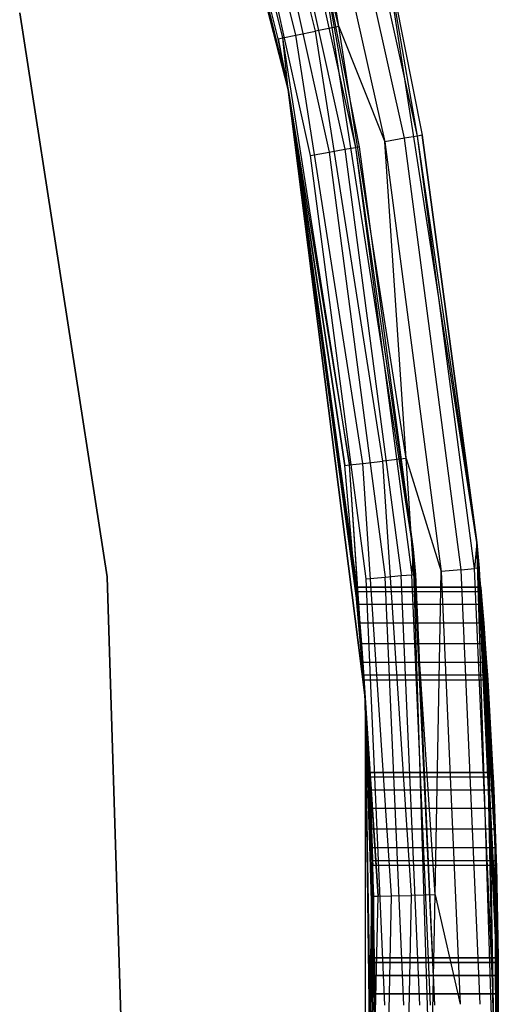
# Model space of a CAD drawing. Extents: x -7.3 to 8.9, y -8.1 to 8.1.
# Tile 18 of 21: x 8.1 to 8.9, y 0 to 1.6. Entities that reach past the tile are written whole.
import ezdxf

# ---------------------------------------------------------------- set-up
doc = ezdxf.new("R2010")
doc.units = 0
doc.header["$LTSCALE"] = 2.54
doc.layers.get('0').update_dxf_attribs({"color": 13, "linetype": 'CONTINUOUS'})

# ---------------------------------------------------------------- blocks, each defined once
blk = doc.blocks.new('Z_O_ENIE_LID_ROUND_LED_25W')
at = {"color": 0}
for p, q in [((18.7204, 2.4412, 0.0358), (18.9671, 1.4803, 0.0358)), ((18.9671, 1.4803, 1.9358), (18.7204, 2.4412, 1.9358)), ((18.7204, 2.4412, 2.1358), (18.9671, 1.4803, 2.1358)), ((18.7204, 2.4412, 0.0358), (18.9671, 1.4803, 0.0358)), ((18.7204, 2.4412, 2.1358), (18.9671, 1.4803, 2.1358)), ((18.9671, 1.4803, 1.9358), (18.7204, 2.4412, 1.9358)), ((19.049, 1.5824, 3.6358), (18.8785, 2.2693, 3.6358)), ((19.049, 1.5824, 3.6358), (18.8785, 2.2693, 3.6358)), ((18.9797, 1.5684, 3.6065), (18.8107, 2.2492, 3.6065)), ((18.9797, 1.5684, 3.6065), (18.8107, 2.2492, 3.6065)), ((19.0115, 1.5748, 3.6282), (18.8418, 2.2584, 3.6282)), ((19.0115, 1.5748, 3.6282), (18.8418, 2.2584, 3.6282)), ((18.951, 1.5626, 3.5358), (18.7826, 2.2409, 3.5358)), ((18.7826, 2.2409, 3.5358), (18.9671, 1.4803, 2.1358)), ((18.7826, 2.2409, 3.5358), (18.9671, 1.4803, 2.1358)), ((18.951, 1.5626, 3.5358), (18.7826, 2.2409, 3.5358)), ((18.9584, 1.5641, 3.5741), (18.7899, 2.2431, 3.5741)), ((18.9584, 1.5641, 3.5741), (18.7899, 2.2431, 3.5741)), ((19.1552, 1.4015, 3.6065), (19.0028, 2.0889, 3.6065)), ((19.1552, 1.4015, 3.6065), (19.0028, 2.0889, 3.6065)), ((19.1765, 1.4052, 3.5741), (19.0237, 2.0945, 3.5741)), ((19.1765, 1.4052, 3.5741), (19.0237, 2.0945, 3.5741)), ((18.9714, 2.0805, 3.6282), (19.1232, 1.3958, 3.6282)), ((19.049, 1.5824, 3.6358), (18.9714, 2.0805, 3.6282)), ((19.049, 1.5824, 3.6358), (18.9714, 2.0805, 3.6282)), ((18.9714, 2.0805, 3.6282), (19.1232, 1.3958, 3.6282)), ((19.2725, 0.7474, 0.0358), (19.1195, 1.7329, 0.0358)), ((19.1195, 1.7329, 0.0358), (19.184, 1.4066, 3.5358)), ((19.1195, 1.7329, 3.5358), (19.184, 1.4066, 3.5358)), ((19.1195, 1.7329, 0.0358), (19.184, 1.4066, 3.5358)), ((19.2725, 0.7474, 0.0358), (19.1195, 1.7329, 0.0358)), ((19.1765, 1.4052, 3.5741), (19.1195, 1.7329, 3.5358)), ((19.1195, 1.7329, 3.5358), (19.184, 1.4066, 3.5358)), ((19.1765, 1.4052, 3.5741), (19.1195, 1.7329, 3.5358)), ((18.5327, 1.6045, 3.3956), (18.6743, 0.692, 3.3956)), ((18.6743, 0.692, 2.0956), (18.5327, 1.6045, 2.0956)), ((18.5327, 1.6045, 3.3956), (18.6743, 0.692, 3.3956)), ((18.6743, 0.692, 2.0956), (18.5327, 1.6045, 2.0956)), ((19.049, 1.5824, 3.6358), (19.0115, 1.5748, 3.6282)), ((19.049, 1.5824, 3.6358), (19.0115, 1.5748, 3.6282)), ((19.1582, 0.8832, 3.6358), (19.049, 1.5824, 3.6358)), ((19.049, 1.5824, 3.6358), (19.1232, 1.3958, 3.6282)), ((19.049, 1.5824, 3.6358), (19.1232, 1.3958, 3.6282)), ((19.1582, 0.8832, 3.6358), (19.049, 1.5824, 3.6358)), ((18.951, 1.5626, 3.5358), (18.9584, 1.5641, 3.5741)), ((18.951, 1.5626, 3.5358), (18.9584, 1.5641, 3.5741)), ((18.9671, 1.4803, 3.5358), (18.951, 1.5626, 3.5358)), ((18.951, 1.5626, 3.5358), (18.9671, 1.4803, 2.1358)), ((18.951, 1.5626, 3.5358), (18.9671, 1.4803, 2.1358)), ((18.9671, 1.4803, 3.5358), (18.951, 1.5626, 3.5358)), ((18.9584, 1.5641, 3.5741), (18.9797, 1.5684, 3.6065)), ((18.9584, 1.5641, 3.5741), (18.9797, 1.5684, 3.6065)), ((18.9671, 1.4803, 3.5358), (18.9584, 1.5641, 3.5741)), ((18.9671, 1.4803, 3.5358), (18.9584, 1.5641, 3.5741)), ((19.0663, 0.873, 3.5741), (18.9584, 1.5641, 3.5741)), ((19.0663, 0.873, 3.5741), (18.9584, 1.5641, 3.5741)), ((18.9797, 1.5684, 3.6065), (19.0115, 1.5748, 3.6282)), ((18.9797, 1.5684, 3.6065), (19.0115, 1.5748, 3.6282)), ((19.0879, 0.8753, 3.6065), (18.9797, 1.5684, 3.6065)), ((19.0879, 0.8753, 3.6065), (18.9797, 1.5684, 3.6065)), ((19.1201, 0.8789, 3.6282), (19.0115, 1.5748, 3.6282)), ((19.1201, 0.8789, 3.6282), (19.0115, 1.5748, 3.6282)), ((19.083, 0.6167, 0.3403), (18.9671, 1.4803, 0.0358)), ((18.9671, 1.4803, 0.0358), (19.0915, 0.496, 0.0358)), ((19.083, 0.6167, 0.3403), (18.9671, 1.4803, 0.0358)), ((19.0805, 0.6468, 0.3548), (18.9671, 1.4803, 0.0358)), ((19.0805, 0.6468, 0.3548), (18.9671, 1.4803, 0.0358)), ((19.0788, 0.6676, 0.3809), (18.9671, 1.4803, 0.0358)), ((19.0782, 0.675, 1.5135), (18.9671, 1.4803, 1.9358)), ((18.9671, 1.4803, 0.0358), (18.9671, 1.4803, 1.9358)), ((18.9671, 1.4803, 0.0358), (19.0782, 0.675, 0.4135)), ((19.0788, 0.6676, 1.546), (18.9671, 1.4803, 1.9358)), ((19.0782, 0.675, 1.5135), (18.9671, 1.4803, 1.9358)), ((19.0788, 0.6676, 1.546), (18.9671, 1.4803, 1.9358)), ((19.0805, 0.6468, 1.5721), (18.9671, 1.4803, 1.9358)), ((19.0805, 0.6468, 1.5721), (18.9671, 1.4803, 1.9358)), ((19.0915, 0.496, 1.9358), (18.9671, 1.4803, 1.9358)), ((18.9671, 1.4803, 0.0358), (18.9671, 1.4803, 1.9358)), ((18.9671, 1.4803, 0.0358), (19.0782, 0.675, 0.4135)), ((19.0788, 0.6676, 0.3809), (18.9671, 1.4803, 0.0358)), ((18.9671, 1.4803, 2.1358), (18.9671, 1.4803, 3.5358)), ((18.9671, 1.4803, 2.1358), (18.9671, 1.4803, 3.5358)), ((18.9671, 1.4803, 2.1358), (19.0588, 0.8721, 3.5358)), ((19.0588, 0.8721, 3.5358), (18.9671, 1.4803, 3.5358)), ((18.9671, 1.4803, 2.1358), (19.0588, 0.8721, 3.5358)), ((18.9671, 1.4803, 2.1358), (19.0915, 0.496, 2.1358)), ((18.9671, 1.4803, 0.0358), (19.0915, 0.496, 0.0358)), ((18.9671, 1.4803, 2.1358), (19.0915, 0.496, 2.1358)), ((19.0915, 0.496, 1.9358), (18.9671, 1.4803, 1.9358)), ((18.9671, 1.4803, 3.5358), (19.0663, 0.873, 3.5741)), ((19.0588, 0.8721, 3.5358), (18.9671, 1.4803, 3.5358)), ((18.9671, 1.4803, 3.5358), (19.0663, 0.873, 3.5741)), ((19.1765, 1.4052, 3.5741), (19.1552, 1.4015, 3.6065)), ((19.1765, 1.4052, 3.5741), (19.1552, 1.4015, 3.6065)), ((19.184, 1.4066, 3.5358), (19.1765, 1.4052, 3.5741)), ((19.184, 1.4066, 3.5358), (19.1765, 1.4052, 3.5741)), ((19.2687, 0.7053, 3.5741), (19.1765, 1.4052, 3.5741)), ((19.2725, 0.7474, 3.5358), (19.1765, 1.4052, 3.5741)), ((19.2687, 0.7053, 3.5741), (19.1765, 1.4052, 3.5741)), ((19.2725, 0.7474, 3.5358), (19.1765, 1.4052, 3.5741)), ((19.2725, 0.7474, 0.0358), (19.184, 1.4066, 3.5358)), ((19.184, 1.4066, 3.5358), (19.2725, 0.7474, 3.5358)), ((19.2725, 0.7474, 0.0358), (19.184, 1.4066, 3.5358)), ((19.184, 1.4066, 3.5358), (19.2725, 0.7474, 3.5358)), ((19.1552, 1.4015, 3.6065), (19.1232, 1.3958, 3.6282)), ((19.1552, 1.4015, 3.6065), (19.1232, 1.3958, 3.6282)), ((19.1232, 1.3958, 3.6282), (19.2147, 0.7006, 3.6282)), ((19.1582, 0.8832, 3.6358), (19.1232, 1.3958, 3.6282)), ((19.1582, 0.8832, 3.6358), (19.1232, 1.3958, 3.6282)), ((19.1232, 1.3958, 3.6282), (19.2147, 0.7006, 3.6282)), ((19.2471, 0.7034, 3.6065), (19.1552, 1.4015, 3.6065)), ((19.2471, 0.7034, 3.6065), (19.1552, 1.4015, 3.6065)), ((19.0879, 0.8753, 3.6065), (19.1201, 0.8789, 3.6282)), ((19.0879, 0.8753, 3.6065), (19.1201, 0.8789, 3.6282)), ((19.1582, 0.8832, 3.6358), (19.1201, 0.8789, 3.6282)), ((19.1582, 0.8832, 3.6358), (19.1201, 0.8789, 3.6282)), ((19.1668, 0.1761, 3.6282), (19.1201, 0.8789, 3.6282)), ((19.1668, 0.1761, 3.6282), (19.1201, 0.8789, 3.6282)), ((19.2051, 0.177, 3.6358), (19.1582, 0.8832, 3.6358)), ((19.1582, 0.8832, 3.6358), (19.2147, 0.7006, 3.6282)), ((19.1582, 0.8832, 3.6358), (19.2147, 0.7006, 3.6282)), ((19.2051, 0.177, 3.6358), (19.1582, 0.8832, 3.6358)), ((19.0588, 0.8721, 3.5358), (19.0663, 0.873, 3.5741)), ((19.0588, 0.8721, 3.5358), (19.0663, 0.873, 3.5741)), ((19.0915, 0.496, 2.1358), (19.0588, 0.8721, 3.5358)), ((19.0915, 0.496, 2.1358), (19.0588, 0.8721, 3.5358)), ((19.0915, 0.496, 3.5358), (19.0588, 0.8721, 3.5358)), ((19.0915, 0.496, 3.5358), (19.0588, 0.8721, 3.5358)), ((19.0663, 0.873, 3.5741), (19.0879, 0.8753, 3.6065)), ((19.0663, 0.873, 3.5741), (19.0879, 0.8753, 3.6065)), ((19.0915, 0.496, 3.5358), (19.0663, 0.873, 3.5741)), ((19.0915, 0.496, 3.5358), (19.0663, 0.873, 3.5741)), ((19.1127, 0.1749, 3.5741), (19.0663, 0.873, 3.5741)), ((19.1127, 0.1749, 3.5741), (19.0663, 0.873, 3.5741)), ((19.1344, 0.1754, 3.6065), (19.0879, 0.8753, 3.6065)), ((19.1344, 0.1754, 3.6065), (19.0879, 0.8753, 3.6065)), ((19.2725, 0.7474, 3.5358), (19.2687, 0.7053, 3.5741)), ((19.2725, 0.7474, 3.5358), (19.2687, 0.7053, 3.5741)), ((19.2789, 0.675, 0.4135), (19.2725, 0.7474, 0.0358)), ((19.2725, 0.7474, 0.0358), (19.2725, 0.7474, 3.5358)), ((19.2789, 0.675, 1.5135), (19.2725, 0.7474, 3.5358)), ((19.2789, 0.675, 0.4135), (19.2725, 0.7474, 0.0358)), ((19.2795, 0.6676, 0.3809), (19.2725, 0.7474, 0.0358)), ((19.2795, 0.6676, 0.3809), (19.2725, 0.7474, 0.0358)), ((19.2812, 0.6468, 0.3548), (19.2725, 0.7474, 0.0358)), ((19.2836, 0.6167, 0.3403), (19.2725, 0.7474, 0.0358)), ((19.2812, 0.6468, 0.3548), (19.2725, 0.7474, 0.0358)), ((19.2836, 0.6167, 0.3403), (19.2725, 0.7474, 0.0358)), ((19.286, 0.5833, 0.3403), (19.2725, 0.7474, 0.0358)), ((19.286, 0.5833, 0.3403), (19.2725, 0.7474, 0.0358)), ((19.3032, -0.2494, 0.0358), (19.2725, 0.7474, 0.0358)), ((19.3067, 0.075, 1.5135), (19.2725, 0.7474, 3.5358)), ((19.2725, 0.7474, 3.5358), (19.3068, 0.0676, 1.546)), ((19.307, 0.0167, 1.5866), (19.2725, 0.7474, 3.5358)), ((19.2725, 0.7474, 3.5358), (19.2762, 0.706, 3.5358)), ((19.307, 0.0167, 1.5866), (19.2725, 0.7474, 3.5358)), ((19.3069, 0.0468, 1.5721), (19.2725, 0.7474, 3.5358)), ((19.3069, 0.0468, 1.5721), (19.2725, 0.7474, 3.5358)), ((19.2725, 0.7474, 3.5358), (19.3068, 0.0676, 1.546)), ((19.3037, 0.2324, 1.546), (19.2725, 0.7474, 3.5358)), ((19.3067, 0.075, 1.5135), (19.2725, 0.7474, 3.5358)), ((19.3037, 0.2324, 1.546), (19.2725, 0.7474, 3.5358)), ((19.3031, 0.2532, 1.5721), (19.2725, 0.7474, 3.5358)), ((19.3031, 0.2532, 1.5721), (19.2725, 0.7474, 3.5358)), ((19.3021, 0.2833, 1.5866), (19.2725, 0.7474, 3.5358)), ((19.3009, 0.3167, 1.5866), (19.2725, 0.7474, 3.5358)), ((19.3021, 0.2833, 1.5866), (19.2725, 0.7474, 3.5358)), ((19.3009, 0.3167, 1.5866), (19.2725, 0.7474, 3.5358)), ((19.2996, 0.3468, 1.5721), (19.2725, 0.7474, 3.5358)), ((19.2996, 0.3468, 1.5721), (19.2725, 0.7474, 3.5358)), ((19.2725, 0.7474, 3.5358), (19.2987, 0.3676, 1.546)), ((19.2895, 0.5324, 1.546), (19.2725, 0.7474, 3.5358)), ((19.2725, 0.7474, 3.5358), (19.2987, 0.3676, 1.546)), ((19.2895, 0.5324, 1.546), (19.2725, 0.7474, 3.5358)), ((19.2881, 0.5532, 1.5721), (19.2725, 0.7474, 3.5358)), ((19.2881, 0.5532, 1.5721), (19.2725, 0.7474, 3.5358)), ((19.286, 0.5833, 1.5866), (19.2725, 0.7474, 3.5358)), ((19.2836, 0.6167, 1.5866), (19.2725, 0.7474, 3.5358)), ((19.286, 0.5833, 1.5866), (19.2725, 0.7474, 3.5358)), ((19.2836, 0.6167, 1.5866), (19.2725, 0.7474, 3.5358)), ((19.2812, 0.6468, 1.5721), (19.2725, 0.7474, 3.5358)), ((19.2812, 0.6468, 1.5721), (19.2725, 0.7474, 3.5358)), ((19.2795, 0.6676, 1.546), (19.2725, 0.7474, 3.5358)), ((19.2789, 0.675, 1.5135), (19.2725, 0.7474, 3.5358)), ((19.2795, 0.6676, 1.546), (19.2725, 0.7474, 3.5358)), ((19.2725, 0.7474, 0.0358), (19.2725, 0.7474, 3.5358)), ((19.3032, -0.2494, 0.0358), (19.2725, 0.7474, 0.0358)), ((19.2725, 0.7474, 3.5358), (19.2762, 0.706, 3.5358)), ((19.2471, 0.7034, 3.6065), (19.2147, 0.7006, 3.6282)), ((19.2471, 0.7034, 3.6065), (19.2147, 0.7006, 3.6282)), ((19.2471, 0.7034, 3.6065), (19.2687, 0.7053, 3.5741)), ((19.2471, 0.7034, 3.6065), (19.2687, 0.7053, 3.5741)), ((19.2778, 0, 3.6065), (19.2471, 0.7034, 3.6065)), ((19.2778, 0, 3.6065), (19.2471, 0.7034, 3.6065)), ((19.2762, 0.706, 3.5358), (19.2687, 0.7053, 3.5741)), ((19.2762, 0.706, 3.5358), (19.2687, 0.7053, 3.5741)), ((19.2995, 0, 3.5741), (19.2687, 0.7053, 3.5741)), ((19.2995, 0, 3.5741), (19.2687, 0.7053, 3.5741)), ((19.307, 0.0167, 1.5866), (19.2762, 0.706, 3.5358)), ((19.2762, 0.706, 3.5358), (19.3071, 0, 3.5358)), ((19.307, 0.0167, 1.5866), (19.2762, 0.706, 3.5358)), ((19.2762, 0.706, 3.5358), (19.3071, 0, 3.5358)), ((18.6743, 0.692, 3.3956), (18.6743, 0.692, 2.0956)), ((18.6743, 0.692, 3.3956), (18.7027, -0.231, 3.3956)), ((18.7027, -0.231, 2.0956), (18.6743, 0.692, 2.0956)), ((18.6743, 0.692, 3.3956), (18.6743, 0.692, 2.0956)), ((18.6743, 0.692, 3.3956), (18.7027, -0.231, 3.3956)), ((18.7027, -0.231, 2.0956), (18.6743, 0.692, 2.0956)), ((19.2051, 0.177, 3.6358), (19.2147, 0.7006, 3.6282)), ((19.2051, 0.177, 3.6358), (19.2147, 0.7006, 3.6282)), ((19.2147, 0.7006, 3.6282), (19.2453, 0, 3.6282)), ((19.2147, 0.7006, 3.6282), (19.2453, 0, 3.6282)), ((19.0782, 0.675, 0.4135), (19.0782, 0.675, 1.5135)), ((19.0782, 0.675, 1.5135), (19.0788, 0.6676, 1.546)), ((19.0788, 0.6676, 0.3809), (19.0782, 0.675, 0.4135)), ((19.0782, 0.675, 0.4135), (19.0782, 0.675, 1.5135)), ((19.0782, 0.675, 0.4135), (19.2789, 0.675, 0.4135)), ((19.2789, 0.675, 1.5135), (19.0782, 0.675, 1.5135)), ((19.0782, 0.675, 0.4135), (19.2789, 0.675, 0.4135)), ((19.0788, 0.6676, 0.3809), (19.0782, 0.675, 0.4135)), ((19.0782, 0.675, 1.5135), (19.0788, 0.6676, 1.546)), ((19.2789, 0.675, 1.5135), (19.0782, 0.675, 1.5135)), ((19.2789, 0.675, 1.5135), (19.2789, 0.675, 0.4135)), ((19.2789, 0.675, 0.4135), (19.2795, 0.6676, 0.3809)), ((19.2795, 0.6676, 1.546), (19.2789, 0.675, 1.5135)), ((19.2789, 0.675, 1.5135), (19.2789, 0.675, 0.4135)), ((19.2789, 0.675, 0.4135), (19.2795, 0.6676, 0.3809)), ((19.2795, 0.6676, 1.546), (19.2789, 0.675, 1.5135)), ((19.0805, 0.6468, 0.3548), (19.0788, 0.6676, 0.3809)), ((19.0788, 0.6676, 1.546), (19.0805, 0.6468, 1.5721)), ((19.2795, 0.6676, 0.3809), (19.0788, 0.6676, 0.3809)), ((19.0805, 0.6468, 0.3548), (19.0788, 0.6676, 0.3809)), ((19.2795, 0.6676, 0.3809), (19.0788, 0.6676, 0.3809)), ((19.2795, 0.6676, 1.546), (19.0788, 0.6676, 1.546)), ((19.0788, 0.6676, 1.546), (19.0805, 0.6468, 1.5721)), ((19.2795, 0.6676, 1.546), (19.0788, 0.6676, 1.546)), ((19.2795, 0.6676, 0.3809), (19.2812, 0.6468, 0.3548)), ((19.2812, 0.6468, 1.5721), (19.2795, 0.6676, 1.546)), ((19.2795, 0.6676, 0.3809), (19.2812, 0.6468, 0.3548)), ((19.2812, 0.6468, 1.5721), (19.2795, 0.6676, 1.546)), ((19.083, 0.6167, 0.3403), (19.0805, 0.6468, 0.3548)), ((19.0805, 0.6468, 1.5721), (19.0915, 0.496, 1.9358)), ((19.0805, 0.6468, 1.5721), (19.0915, 0.496, 1.9358)), ((19.0805, 0.6468, 1.5721), (19.083, 0.6167, 1.5866)), ((19.2812, 0.6468, 0.3548), (19.0805, 0.6468, 0.3548)), ((19.083, 0.6167, 0.3403), (19.0805, 0.6468, 0.3548)), ((19.2812, 0.6468, 0.3548), (19.0805, 0.6468, 0.3548)), ((19.2812, 0.6468, 1.5721), (19.0805, 0.6468, 1.5721)), ((19.0805, 0.6468, 1.5721), (19.083, 0.6167, 1.5866)), ((19.2812, 0.6468, 1.5721), (19.0805, 0.6468, 1.5721)), ((19.2812, 0.6468, 0.3548), (19.2836, 0.6167, 0.3403)), ((19.2836, 0.6167, 1.5866), (19.2812, 0.6468, 1.5721)), ((19.2812, 0.6468, 0.3548), (19.2836, 0.6167, 0.3403)), ((19.2836, 0.6167, 1.5866), (19.2812, 0.6468, 1.5721)), ((19.0855, 0.5833, 0.3403), (19.083, 0.6167, 0.3403)), ((19.083, 0.6167, 0.3403), (19.0915, 0.496, 0.0358)), ((19.083, 0.6167, 0.3403), (19.0915, 0.496, 0.0358)), ((19.083, 0.6167, 1.5866), (19.0915, 0.496, 1.9358)), ((19.083, 0.6167, 1.5866), (19.0915, 0.496, 1.9358)), ((19.083, 0.6167, 1.5866), (19.0855, 0.5833, 1.5866)), ((19.2836, 0.6167, 0.3403), (19.083, 0.6167, 0.3403)), ((19.0855, 0.5833, 0.3403), (19.083, 0.6167, 0.3403)), ((19.2836, 0.6167, 0.3403), (19.083, 0.6167, 0.3403)), ((19.2836, 0.6167, 1.5866), (19.083, 0.6167, 1.5866)), ((19.083, 0.6167, 1.5866), (19.0855, 0.5833, 1.5866)), ((19.2836, 0.6167, 1.5866), (19.083, 0.6167, 1.5866)), ((19.2836, 0.6167, 0.3403), (19.286, 0.5833, 0.3403)), ((19.286, 0.5833, 1.5866), (19.2836, 0.6167, 1.5866)), ((19.2836, 0.6167, 0.3403), (19.286, 0.5833, 0.3403)), ((19.286, 0.5833, 1.5866), (19.2836, 0.6167, 1.5866)), ((19.0877, 0.5532, 0.3548), (19.0855, 0.5833, 0.3403)), ((19.0855, 0.5833, 0.3403), (19.0915, 0.496, 0.0358)), ((19.0855, 0.5833, 0.3403), (19.0915, 0.496, 0.0358)), ((19.0915, 0.496, 1.9358), (19.0855, 0.5833, 1.5866)), ((19.0855, 0.5833, 1.5866), (19.0877, 0.5532, 1.5721)), ((19.0915, 0.496, 1.9358), (19.0855, 0.5833, 1.5866)), ((19.286, 0.5833, 0.3403), (19.0855, 0.5833, 0.3403)), ((19.0877, 0.5532, 0.3548), (19.0855, 0.5833, 0.3403)), ((19.286, 0.5833, 0.3403), (19.0855, 0.5833, 0.3403)), ((19.286, 0.5833, 1.5866), (19.0855, 0.5833, 1.5866)), ((19.0855, 0.5833, 1.5866), (19.0877, 0.5532, 1.5721)), ((19.286, 0.5833, 1.5866), (19.0855, 0.5833, 1.5866)), ((19.286, 0.5833, 0.3403), (19.3032, -0.2494, 0.0358)), ((19.286, 0.5833, 0.3403), (19.3032, -0.2494, 0.0358)), ((19.286, 0.5833, 0.3403), (19.2881, 0.5532, 0.3548)), ((19.2881, 0.5532, 1.5721), (19.286, 0.5833, 1.5866)), ((19.286, 0.5833, 0.3403), (19.2881, 0.5532, 0.3548)), ((19.2881, 0.5532, 1.5721), (19.286, 0.5833, 1.5866)), ((19.0891, 0.5324, 0.3809), (19.0877, 0.5532, 0.3548)), ((19.0877, 0.5532, 0.3548), (19.0915, 0.496, 0.0358)), ((19.0877, 0.5532, 0.3548), (19.0915, 0.496, 0.0358)), ((19.0877, 0.5532, 1.5721), (19.0891, 0.5324, 1.546)), ((19.0915, 0.496, 1.9358), (19.0877, 0.5532, 1.5721)), ((19.0915, 0.496, 1.9358), (19.0877, 0.5532, 1.5721)), ((19.2881, 0.5532, 0.3548), (19.0877, 0.5532, 0.3548)), ((19.0891, 0.5324, 0.3809), (19.0877, 0.5532, 0.3548)), ((19.2881, 0.5532, 0.3548), (19.0877, 0.5532, 0.3548)), ((19.2881, 0.5532, 1.5721), (19.0877, 0.5532, 1.5721)), ((19.0877, 0.5532, 1.5721), (19.0891, 0.5324, 1.546)), ((19.2881, 0.5532, 1.5721), (19.0877, 0.5532, 1.5721)), ((19.2881, 0.5532, 0.3548), (19.3032, -0.2494, 0.0358)), ((19.2881, 0.5532, 0.3548), (19.3032, -0.2494, 0.0358)), ((19.2881, 0.5532, 0.3548), (19.2895, 0.5324, 0.3809)), ((19.2895, 0.5324, 1.546), (19.2881, 0.5532, 1.5721)), ((19.2881, 0.5532, 0.3548), (19.2895, 0.5324, 0.3809)), ((19.2895, 0.5324, 1.546), (19.2881, 0.5532, 1.5721)), ((19.0896, 0.525, 0.4135), (19.0891, 0.5324, 0.3809)), ((19.0891, 0.5324, 0.3809), (19.0915, 0.496, 0.0358)), ((19.0891, 0.5324, 0.3809), (19.0915, 0.496, 0.0358)), ((19.0891, 0.5324, 1.546), (19.0915, 0.496, 1.9358)), ((19.0891, 0.5324, 1.546), (19.0896, 0.525, 1.5135)), ((19.0891, 0.5324, 1.546), (19.0915, 0.496, 1.9358)), ((19.2895, 0.5324, 0.3809), (19.0891, 0.5324, 0.3809)), ((19.0896, 0.525, 0.4135), (19.0891, 0.5324, 0.3809)), ((19.2895, 0.5324, 0.3809), (19.0891, 0.5324, 0.3809)), ((19.2895, 0.5324, 1.546), (19.0891, 0.5324, 1.546)), ((19.0891, 0.5324, 1.546), (19.0896, 0.525, 1.5135)), ((19.2895, 0.5324, 1.546), (19.0891, 0.5324, 1.546)), ((19.2895, 0.5324, 0.3809), (19.3032, -0.2494, 0.0358)), ((19.2987, 0.3676, 0.3809), (19.2895, 0.5324, 0.3809)), ((19.2895, 0.5324, 0.3809), (19.29, 0.525, 0.4135)), ((19.2996, 0.3468, 0.3548), (19.2895, 0.5324, 0.3809)), ((19.2987, 0.3676, 0.3809), (19.2895, 0.5324, 0.3809)), ((19.2996, 0.3468, 0.3548), (19.2895, 0.5324, 0.3809)), ((19.3009, 0.3167, 0.3403), (19.2895, 0.5324, 0.3809)), ((19.3009, 0.3167, 0.3403), (19.2895, 0.5324, 0.3809)), ((19.2895, 0.5324, 0.3809), (19.3032, -0.2494, 0.0358)), ((19.29, 0.525, 1.5135), (19.2895, 0.5324, 1.546)), ((19.2895, 0.5324, 0.3809), (19.29, 0.525, 0.4135)), ((19.29, 0.525, 1.5135), (19.2895, 0.5324, 1.546)), ((19.0896, 0.525, 0.4135), (19.0915, 0.496, 0.0358)), ((19.0896, 0.525, 1.5135), (19.0915, 0.496, 1.9358)), ((19.0896, 0.525, 1.5135), (19.0896, 0.525, 0.4135)), ((19.0896, 0.525, 0.4135), (19.0915, 0.496, 0.0358)), ((19.0896, 0.525, 1.5135), (19.0915, 0.496, 1.9358)), ((19.0896, 0.525, 0.4135), (19.29, 0.525, 0.4135)), ((19.0896, 0.525, 1.5135), (19.0896, 0.525, 0.4135)), ((19.0896, 0.525, 1.5135), (19.29, 0.525, 1.5135)), ((19.0896, 0.525, 0.4135), (19.29, 0.525, 0.4135)), ((19.0896, 0.525, 1.5135), (19.29, 0.525, 1.5135)), ((19.2984, 0.375, 0.4135), (19.29, 0.525, 0.4135)), ((19.29, 0.525, 0.4135), (19.29, 0.525, 1.5135)), ((19.29, 0.525, 1.5135), (19.2984, 0.375, 1.5135)), ((19.2984, 0.375, 0.4135), (19.29, 0.525, 0.4135)), ((19.29, 0.525, 1.5135), (19.2984, 0.375, 1.5135)), ((19.29, 0.525, 0.4135), (19.29, 0.525, 1.5135)), ((19.0915, 0.496, 0.0358), (19.0915, 0.496, 1.9358)), ((19.1007, 0.3167, 0.3403), (19.0915, 0.496, 0.0358)), ((19.0915, 0.496, 0.0358), (19.102, 0.2833, 0.3403)), ((19.102, -0.2833, 0.3403), (19.0915, 0.496, 0.0358)), ((19.0915, 0.496, 0.0358), (19.0915, -0.496, 0.0358)), ((19.102, -0.2833, 0.3403), (19.0915, 0.496, 0.0358)), ((19.103, -0.2532, 0.3548), (19.0915, 0.496, 0.0358)), ((19.103, -0.2532, 0.3548), (19.0915, 0.496, 0.0358)), ((19.1036, -0.2324, 0.3809), (19.0915, 0.496, 0.0358)), ((19.0915, 0.496, 0.0358), (19.102, 0.2833, 0.3403)), ((19.0915, 0.496, 0.0358), (19.107, 0.0167, 0.3403)), ((19.0915, 0.496, 0.0358), (19.107, 0.0167, 0.3403)), ((19.0915, 0.496, 0.0358), (19.107, -0.0167, 0.3403)), ((19.0915, 0.496, 0.0358), (19.107, -0.0167, 0.3403)), ((19.1036, -0.2324, 0.3809), (19.0915, 0.496, 0.0358)), ((19.0985, 0.3676, 1.546), (19.0915, 0.496, 1.9358)), ((19.0915, 0.496, 1.9358), (19.0982, 0.375, 1.5135)), ((19.0995, 0.3468, 0.3548), (19.0915, 0.496, 0.0358)), ((19.1007, 0.3167, 0.3403), (19.0915, 0.496, 0.0358)), ((19.0995, 0.3468, 0.3548), (19.0915, 0.496, 0.0358)), ((19.0985, 0.3676, 0.3809), (19.0915, 0.496, 0.0358)), ((19.0985, 0.3676, 0.3809), (19.0915, 0.496, 0.0358)), ((19.0982, 0.375, 0.4135), (19.0915, 0.496, 0.0358)), ((19.0915, 0.496, 0.0358), (19.0915, 0.496, 1.9358)), ((19.0982, 0.375, 0.4135), (19.0915, 0.496, 0.0358)), ((19.0915, 0.496, 1.9358), (19.0982, 0.375, 1.5135)), ((19.0995, 0.3468, 1.5721), (19.0915, 0.496, 1.9358)), ((19.0985, 0.3676, 1.546), (19.0915, 0.496, 1.9358)), ((19.0995, 0.3468, 1.5721), (19.0915, 0.496, 1.9358)), ((19.1007, 0.3167, 1.5866), (19.0915, 0.496, 1.9358)), ((19.1007, 0.3167, 1.5866), (19.0915, 0.496, 1.9358)), ((19.1071, 0, 1.9358), (19.0915, 0.496, 1.9358)), ((19.0915, 0.496, 2.1358), (19.0915, 0.496, 3.5358)), ((19.0915, 0.496, 2.1358), (19.0915, 0.496, 3.5358)), ((19.0915, 0.496, 2.1358), (19.1051, 0.1748, 3.5358)), ((19.1051, 0.1748, 3.5358), (19.0915, 0.496, 3.5358)), ((19.0915, 0.496, 2.1358), (19.1051, 0.1748, 3.5358)), ((19.0915, 0.496, 2.1358), (19.1071, 0, 2.1358)), ((19.0915, 0.496, 0.0358), (19.0915, -0.496, 0.0358)), ((19.0915, 0.496, 2.1358), (19.1071, 0, 2.1358)), ((19.1071, 0, 1.9358), (19.0915, 0.496, 1.9358)), ((19.0915, 0.496, 3.5358), (19.1127, 0.1749, 3.5741)), ((19.0915, 0.496, 3.5358), (19.1127, 0.1749, 3.5741)), ((19.1051, 0.1748, 3.5358), (19.0915, 0.496, 3.5358)), ((19.0982, 0.375, 1.5135), (19.0985, 0.3676, 1.546)), ((19.0985, 0.3676, 0.3809), (19.0982, 0.375, 0.4135)), ((19.0982, 0.375, 0.4135), (19.0982, 0.375, 1.5135)), ((19.0982, 0.375, 0.4135), (19.0982, 0.375, 1.5135)), ((19.0982, 0.375, 0.4135), (19.2984, 0.375, 0.4135)), ((19.2984, 0.375, 1.5135), (19.0982, 0.375, 1.5135)), ((19.0982, 0.375, 0.4135), (19.2984, 0.375, 0.4135)), ((19.0985, 0.3676, 0.3809), (19.0982, 0.375, 0.4135)), ((19.0982, 0.375, 1.5135), (19.0985, 0.3676, 1.546)), ((19.2984, 0.375, 1.5135), (19.0982, 0.375, 1.5135)), ((19.0995, 0.3468, 0.3548), (19.0985, 0.3676, 0.3809)), ((19.0985, 0.3676, 1.546), (19.0995, 0.3468, 1.5721)), ((19.2987, 0.3676, 0.3809), (19.0985, 0.3676, 0.3809)), ((19.0995, 0.3468, 0.3548), (19.0985, 0.3676, 0.3809)), ((19.2987, 0.3676, 0.3809), (19.0985, 0.3676, 0.3809)), ((19.2987, 0.3676, 1.546), (19.0985, 0.3676, 1.546)), ((19.0985, 0.3676, 1.546), (19.0995, 0.3468, 1.5721)), ((19.2987, 0.3676, 1.546), (19.0985, 0.3676, 1.546)), ((19.2984, 0.375, 1.5135), (19.2984, 0.375, 0.4135)), ((19.2984, 0.375, 0.4135), (19.2987, 0.3676, 0.3809)), ((19.2987, 0.3676, 1.546), (19.2984, 0.375, 1.5135)), ((19.2984, 0.375, 1.5135), (19.2984, 0.375, 0.4135)), ((19.2984, 0.375, 0.4135), (19.2987, 0.3676, 0.3809)), ((19.2987, 0.3676, 1.546), (19.2984, 0.375, 1.5135)), ((19.2987, 0.3676, 0.3809), (19.2996, 0.3468, 0.3548)), ((19.2996, 0.3468, 1.5721), (19.2987, 0.3676, 1.546)), ((19.2987, 0.3676, 0.3809), (19.2996, 0.3468, 0.3548)), ((19.2996, 0.3468, 1.5721), (19.2987, 0.3676, 1.546)), ((19.1007, 0.3167, 0.3403), (19.0995, 0.3468, 0.3548)), ((19.0995, 0.3468, 1.5721), (19.1007, 0.3167, 1.5866)), ((19.2996, 0.3468, 0.3548), (19.0995, 0.3468, 0.3548)), ((19.1007, 0.3167, 0.3403), (19.0995, 0.3468, 0.3548)), ((19.2996, 0.3468, 0.3548), (19.0995, 0.3468, 0.3548)), ((19.2996, 0.3468, 1.5721), (19.0995, 0.3468, 1.5721)), ((19.0995, 0.3468, 1.5721), (19.1007, 0.3167, 1.5866)), ((19.2996, 0.3468, 1.5721), (19.0995, 0.3468, 1.5721)), ((19.2996, 0.3468, 0.3548), (19.3009, 0.3167, 0.3403)), ((19.3009, 0.3167, 1.5866), (19.2996, 0.3468, 1.5721)), ((19.2996, 0.3468, 0.3548), (19.3009, 0.3167, 0.3403)), ((19.3009, 0.3167, 1.5866), (19.2996, 0.3468, 1.5721)), ((19.102, 0.2833, 0.3403), (19.1007, 0.3167, 0.3403)), ((19.1007, 0.3167, 1.5866), (19.1071, 0, 1.9358)), ((19.1007, 0.3167, 1.5866), (19.102, 0.2833, 1.5866)), ((19.1007, 0.3167, 1.5866), (19.1071, 0, 1.9358)), ((19.3009, 0.3167, 0.3403), (19.1007, 0.3167, 0.3403)), ((19.102, 0.2833, 0.3403), (19.1007, 0.3167, 0.3403)), ((19.3009, 0.3167, 0.3403), (19.1007, 0.3167, 0.3403)), ((19.3009, 0.3167, 1.5866), (19.1007, 0.3167, 1.5866)), ((19.1007, 0.3167, 1.5866), (19.102, 0.2833, 1.5866)), ((19.3009, 0.3167, 1.5866), (19.1007, 0.3167, 1.5866)), ((19.3009, 0.3167, 0.3403), (19.3032, -0.2494, 0.0358)), ((19.3009, 0.3167, 0.3403), (19.3032, -0.2494, 0.0358)), ((19.3009, 0.3167, 0.3403), (19.3021, 0.2833, 0.3403)), ((19.3021, 0.2833, 1.5866), (19.3009, 0.3167, 1.5866)), ((19.3009, 0.3167, 0.3403), (19.3021, 0.2833, 0.3403)), ((19.3021, 0.2833, 1.5866), (19.3009, 0.3167, 1.5866)), ((19.103, 0.2532, 0.3548), (19.102, 0.2833, 0.3403)), ((19.102, 0.2833, 0.3403), (19.107, 0.0167, 0.3403)), ((19.102, 0.2833, 0.3403), (19.107, 0.0167, 0.3403)), ((19.102, 0.2833, 1.5866), (19.1071, 0, 1.9358)), ((19.102, 0.2833, 1.5866), (19.1071, 0, 1.9358)), ((19.102, 0.2833, 1.5866), (19.103, 0.2532, 1.5721)), ((19.3021, 0.2833, 0.3403), (19.102, 0.2833, 0.3403)), ((19.103, 0.2532, 0.3548), (19.102, 0.2833, 0.3403)), ((19.3021, 0.2833, 0.3403), (19.102, 0.2833, 0.3403)), ((19.3021, 0.2833, 1.5866), (19.102, 0.2833, 1.5866)), ((19.102, 0.2833, 1.5866), (19.103, 0.2532, 1.5721)), ((19.3021, 0.2833, 1.5866), (19.102, 0.2833, 1.5866)), ((19.3021, 0.2833, 0.3403), (19.3032, -0.2494, 0.0358)), ((19.3021, 0.2833, 0.3403), (19.3032, -0.2494, 0.0358)), ((19.3021, 0.2833, 0.3403), (19.3031, 0.2532, 0.3548)), ((19.3031, 0.2532, 1.5721), (19.3021, 0.2833, 1.5866)), ((19.3021, 0.2833, 0.3403), (19.3031, 0.2532, 0.3548)), ((19.3031, 0.2532, 1.5721), (19.3021, 0.2833, 1.5866)), ((19.103, 0.2532, 1.5721), (19.0915, -0.496, 1.9358)), ((19.103, 0.2532, 1.5721), (19.0915, -0.496, 1.9358)), ((19.1036, 0.2324, 0.3809), (19.103, 0.2532, 0.3548)), ((19.103, 0.2532, 0.3548), (19.107, 0.0167, 0.3403)), ((19.103, 0.2532, 0.3548), (19.107, 0.0167, 0.3403)), ((19.103, 0.2532, 1.5721), (19.1071, 0, 1.9358)), ((19.103, 0.2532, 1.5721), (19.1071, 0, 1.9358)), ((19.103, 0.2532, 1.5721), (19.1036, 0.2324, 1.546)), ((19.3031, 0.2532, 0.3548), (19.103, 0.2532, 0.3548)), ((19.1036, 0.2324, 0.3809), (19.103, 0.2532, 0.3548)), ((19.3031, 0.2532, 0.3548), (19.103, 0.2532, 0.3548)), ((19.3031, 0.2532, 1.5721), (19.103, 0.2532, 1.5721)), ((19.103, 0.2532, 1.5721), (19.1036, 0.2324, 1.546)), ((19.3031, 0.2532, 1.5721), (19.103, 0.2532, 1.5721)), ((19.3031, 0.2532, 0.3548), (19.3037, 0.2324, 0.3809)), ((19.3032, -0.2494, 0.0358), (19.3031, 0.2532, 0.3548)), ((19.3032, -0.2494, 0.0358), (19.3031, 0.2532, 0.3548)), ((19.3037, 0.2324, 1.546), (19.3031, 0.2532, 1.5721)), ((19.3031, 0.2532, 0.3548), (19.3037, 0.2324, 0.3809)), ((19.3037, 0.2324, 1.546), (19.3031, 0.2532, 1.5721)), ((19.1036, 0.2324, 1.546), (19.0915, -0.496, 1.9358)), ((19.1036, 0.2324, 1.546), (19.0915, -0.496, 1.9358)), ((19.107, 0.0167, 0.3403), (19.1036, 0.2324, 0.3809)), ((19.1069, 0.0468, 0.3548), (19.1036, 0.2324, 0.3809)), ((19.107, 0.0167, 0.3403), (19.1036, 0.2324, 0.3809)), ((19.1069, 0.0468, 0.3548), (19.1036, 0.2324, 0.3809)), ((19.1068, 0.0676, 0.3809), (19.1036, 0.2324, 0.3809)), ((19.1068, 0.0676, 0.3809), (19.1036, 0.2324, 0.3809)), ((19.1039, 0.225, 0.4135), (19.1036, 0.2324, 0.3809)), ((19.1068, 0.0676, 1.546), (19.1036, 0.2324, 1.546)), ((19.1036, 0.2324, 1.546), (19.1039, 0.225, 1.5135)), ((19.1068, 0.0676, 1.546), (19.1036, 0.2324, 1.546)), ((19.1069, 0.0468, 1.5721), (19.1036, 0.2324, 1.546)), ((19.1036, 0.2324, 1.546), (19.107, 0.0167, 1.5866)), ((19.1036, 0.2324, 1.546), (19.107, 0.0167, 1.5866)), ((19.1069, 0.0468, 1.5721), (19.1036, 0.2324, 1.546)), ((19.3037, 0.2324, 0.3809), (19.1036, 0.2324, 0.3809)), ((19.1039, 0.225, 0.4135), (19.1036, 0.2324, 0.3809)), ((19.3037, 0.2324, 0.3809), (19.1036, 0.2324, 0.3809)), ((19.3037, 0.2324, 1.546), (19.1036, 0.2324, 1.546)), ((19.1036, 0.2324, 1.546), (19.1039, 0.225, 1.5135)), ((19.3037, 0.2324, 1.546), (19.1036, 0.2324, 1.546)), ((19.1067, 0.075, 0.4135), (19.1039, 0.225, 0.4135)), ((19.1067, 0.075, 0.4135), (19.1039, 0.225, 0.4135)), ((19.1067, 0.075, 1.5135), (19.1039, 0.225, 1.5135)), ((19.1039, 0.225, 1.5135), (19.1039, 0.225, 0.4135)), ((19.1067, 0.075, 1.5135), (19.1039, 0.225, 1.5135)), ((19.1039, 0.225, 0.4135), (19.3039, 0.225, 0.4135)), ((19.1039, 0.225, 1.5135), (19.1039, 0.225, 0.4135)), ((19.1039, 0.225, 1.5135), (19.3039, 0.225, 1.5135)), ((19.1039, 0.225, 0.4135), (19.3039, 0.225, 0.4135)), ((19.1039, 0.225, 1.5135), (19.3039, 0.225, 1.5135)), ((19.3037, 0.2324, 0.3809), (19.3032, -0.2494, 0.0358)), ((19.3037, 0.2324, 0.3809), (19.3032, -0.2494, 0.0358)), ((19.3037, 0.2324, 0.3809), (19.3069, 0.0468, 0.3548)), ((19.3037, 0.2324, 0.3809), (19.3069, 0.0468, 0.3548)), ((19.3037, 0.2324, 0.3809), (19.3068, 0.0676, 0.3809)), ((19.3037, 0.2324, 0.3809), (19.3039, 0.225, 0.4135)), ((19.3037, 0.2324, 0.3809), (19.3068, 0.0676, 0.3809)), ((19.3039, 0.225, 1.5135), (19.3037, 0.2324, 1.546)), ((19.3037, 0.2324, 1.546), (19.3067, 0.075, 1.5135)), ((19.3037, 0.2324, 1.546), (19.3067, 0.075, 1.5135)), ((19.3037, 0.2324, 0.3809), (19.3039, 0.225, 0.4135)), ((19.3039, 0.225, 1.5135), (19.3037, 0.2324, 1.546)), ((19.3039, 0.225, 0.4135), (19.3067, 0.075, 0.4135)), ((19.3039, 0.225, 0.4135), (19.3067, 0.075, 0.4135)), ((19.3039, 0.225, 0.4135), (19.3039, 0.225, 1.5135)), ((19.3039, 0.225, 1.5135), (19.3067, 0.075, 1.5135)), ((19.3039, 0.225, 1.5135), (19.3067, 0.075, 1.5135)), ((19.3039, 0.225, 0.4135), (19.3039, 0.225, 1.5135)), ((19.1127, 0.1749, 3.5741), (19.1344, 0.1754, 3.6065)), ((19.1127, 0.1749, 3.5741), (19.1344, 0.1754, 3.6065)), ((19.1189, -0.5259, 3.6065), (19.1344, 0.1754, 3.6065)), ((19.1189, -0.5259, 3.6065), (19.1344, 0.1754, 3.6065)), ((19.1344, 0.1754, 3.6065), (19.1668, 0.1761, 3.6282)), ((19.1344, 0.1754, 3.6065), (19.1668, 0.1761, 3.6282)), ((19.1513, -0.528, 3.6282), (19.1668, 0.1761, 3.6282)), ((19.1513, -0.528, 3.6282), (19.1668, 0.1761, 3.6282)), ((19.2051, 0.177, 3.6358), (19.1668, 0.1761, 3.6282)), ((19.2051, 0.177, 3.6358), (19.1668, 0.1761, 3.6282)), ((19.1895, -0.5306, 3.6358), (19.2051, 0.177, 3.6358)), ((19.1895, -0.5306, 3.6358), (19.2051, 0.177, 3.6358)), ((19.2051, 0.177, 3.6358), (19.2453, 0, 3.6282)), ((19.2051, 0.177, 3.6358), (19.2453, 0, 3.6282)), ((19.0915, -0.496, 3.5358), (19.1051, 0.1748, 3.5358)), ((19.0915, -0.496, 3.5358), (19.1051, 0.1748, 3.5358)), ((19.0973, -0.5245, 3.5741), (19.1127, 0.1749, 3.5741)), ((19.0973, -0.5245, 3.5741), (19.1127, 0.1749, 3.5741)), ((19.1051, 0.1748, 3.5358), (19.0973, -0.5245, 3.5741)), ((19.1051, 0.1748, 3.5358), (19.0973, -0.5245, 3.5741)), ((19.1051, 0.1748, 3.5358), (19.1127, 0.1749, 3.5741)), ((19.1051, 0.1748, 3.5358), (19.1127, 0.1749, 3.5741)), ((19.1071, 0, 2.1358), (19.1051, 0.1748, 3.5358)), ((19.1071, 0, 2.1358), (19.1051, 0.1748, 3.5358)), ((19.1068, 0.0676, 0.3809), (19.1067, 0.075, 0.4135)), ((19.1067, 0.075, 0.4135), (19.1067, 0.075, 1.5135)), ((19.1067, 0.075, 1.5135), (19.1068, 0.0676, 1.546)), ((19.1067, 0.075, 0.4135), (19.1067, 0.075, 1.5135)), ((19.1067, 0.075, 0.4135), (19.3067, 0.075, 0.4135)), ((19.3067, 0.075, 1.5135), (19.1067, 0.075, 1.5135)), ((19.1067, 0.075, 0.4135), (19.3067, 0.075, 0.4135)), ((19.1068, 0.0676, 0.3809), (19.1067, 0.075, 0.4135)), ((19.1067, 0.075, 1.5135), (19.1068, 0.0676, 1.546)), ((19.3067, 0.075, 1.5135), (19.1067, 0.075, 1.5135)), ((19.1069, 0.0468, 0.3548), (19.1068, 0.0676, 0.3809)), ((19.1068, 0.0676, 1.546), (19.1069, 0.0468, 1.5721)), ((19.3068, 0.0676, 0.3809), (19.1068, 0.0676, 0.3809)), ((19.1069, 0.0468, 0.3548), (19.1068, 0.0676, 0.3809)), ((19.3068, 0.0676, 0.3809), (19.1068, 0.0676, 0.3809)), ((19.1068, 0.0676, 1.546), (19.1069, 0.0468, 1.5721)), ((19.1068, 0.0676, 1.546), (19.3068, 0.0676, 1.546)), ((19.1068, 0.0676, 1.546), (19.3068, 0.0676, 1.546)), ((19.3068, 0.0676, 1.546), (19.3067, 0.075, 1.5135)), ((19.3067, 0.075, 0.4135), (19.3068, 0.0676, 0.3809)), ((19.3067, 0.075, 1.5135), (19.3067, 0.075, 0.4135)), ((19.3067, 0.075, 1.5135), (19.3067, 0.075, 0.4135)), ((19.3067, 0.075, 0.4135), (19.3068, 0.0676, 0.3809)), ((19.3068, 0.0676, 1.546), (19.3067, 0.075, 1.5135)), ((19.3068, 0.0676, 0.3809), (19.3069, 0.0468, 0.3548)), ((19.3069, 0.0468, 1.5721), (19.3068, 0.0676, 1.546)), ((19.3068, 0.0676, 0.3809), (19.3069, 0.0468, 0.3548)), ((19.3069, 0.0468, 1.5721), (19.3068, 0.0676, 1.546)), ((19.107, 0.0167, 0.3403), (19.1069, 0.0468, 0.3548)), ((19.1069, 0.0468, 1.5721), (19.107, 0.0167, 1.5866)), ((19.3069, 0.0468, 0.3548), (19.1069, 0.0468, 0.3548)), ((19.107, 0.0167, 0.3403), (19.1069, 0.0468, 0.3548)), ((19.3069, 0.0468, 0.3548), (19.1069, 0.0468, 0.3548)), ((19.1069, 0.0468, 1.5721), (19.107, 0.0167, 1.5866)), ((19.1069, 0.0468, 1.5721), (19.3069, 0.0468, 1.5721)), ((19.1069, 0.0468, 1.5721), (19.3069, 0.0468, 1.5721)), ((19.3032, -0.2494, 0.0358), (19.3069, 0.0468, 0.3548)), ((19.3032, -0.2494, 0.0358), (19.3069, 0.0468, 0.3548)), ((19.3069, 0.0468, 0.3548), (19.307, 0.0167, 0.3403)), ((19.307, 0.0167, 1.5866), (19.3069, 0.0468, 1.5721)), ((19.3069, 0.0468, 0.3548), (19.307, 0.0167, 0.3403)), ((19.307, 0.0167, 1.5866), (19.3069, 0.0468, 1.5721)), ((19.0915, -0.496, 1.9358), (19.107, 0.0167, 1.5866)), ((19.0915, -0.496, 1.9358), (19.107, 0.0167, 1.5866)), ((19.107, -0.0167, 0.3403), (19.107, 0.0167, 0.3403)), ((19.107, 0.0167, 1.5866), (19.107, -0.0167, 1.5866)), ((19.307, 0.0167, 0.3403), (19.107, 0.0167, 0.3403)), ((19.107, -0.0167, 0.3403), (19.107, 0.0167, 0.3403)), ((19.307, 0.0167, 0.3403), (19.107, 0.0167, 0.3403)), ((19.107, 0.0167, 1.5866), (19.307, 0.0167, 1.5866)), ((19.107, 0.0167, 1.5866), (19.107, -0.0167, 1.5866)), ((19.107, 0.0167, 1.5866), (19.307, 0.0167, 1.5866)), ((19.307, 0.0167, 0.3403), (19.3032, -0.2494, 0.0358)), ((19.307, 0.0167, 0.3403), (19.3032, -0.2494, 0.0358)), ((19.307, 0.0167, 0.3403), (19.307, -0.0167, 0.3403)), ((19.307, -0.0167, 1.5866), (19.307, 0.0167, 1.5866)), ((19.307, 0.0167, 1.5866), (19.3071, 0, 3.5358)), ((19.307, 0.0167, 1.5866), (19.3071, 0, 3.5358)), ((19.307, 0.0167, 0.3403), (19.307, -0.0167, 0.3403)), ((19.307, -0.0167, 1.5866), (19.307, 0.0167, 1.5866)), ((19.0915, -0.496, 1.9358), (19.1071, 0, 1.9358)), ((19.1071, 0, 2.1358), (19.0915, -0.496, 3.5358)), ((19.1071, 0, 2.1358), (19.0915, -0.496, 3.5358)), ((19.1071, 0, 2.1358), (19.0915, -0.496, 2.1358)), ((19.1071, 0, 2.1358), (19.0915, -0.496, 2.1358)), ((19.0915, -0.496, 1.9358), (19.1071, 0, 1.9358))]:
    blk.add_line(p, q, dxfattribs=at)

msp = doc.modelspace()

# ---------------------------------------------------------------- linework, layer by layer
at = {"color": 0}
for p, q in [((8.4834, 2.0563, 3.5931), (8.6335, 1.3791, 3.5931)), ((8.4834, 2.0563, 3.5931), (8.6335, 1.3791, 3.5931)), ((8.5084, 2.063, 3.5757), (8.659, 1.3837, 3.5757)), ((8.5084, 2.063, 3.5757), (8.659, 1.3837, 3.5757)), ((8.5252, 2.0675, 3.5498), (8.6761, 1.3867, 3.5498)), ((8.5252, 2.0675, 3.5498), (8.6761, 1.3867, 3.5498)), ((8.6033, 1.3738, 3.5992), (8.4538, 2.0484, 3.5992)), ((8.6033, 1.3738, 3.5992), (8.4538, 2.0484, 3.5992)), ((8.6184, 1.71, 3.5192), (8.6821, 1.3877, 3.5192)), ((8.6184, 1.71, 3.5192), (8.6761, 1.3867, 3.5498)), ((8.6184, 1.71, 3.5192), (8.6761, 1.3867, 3.5498)), ((8.6184, 1.71, 2.0992), (8.6821, 1.3877, 3.5192)), ((8.7695, 0.7367, 2.0992), (8.6184, 1.71, 2.0992)), ((8.6184, 1.71, 3.5192), (8.6821, 1.3877, 3.5192)), ((8.6184, 1.71, 2.0992), (8.6821, 1.3877, 3.5192)), ((8.7695, 0.7367, 2.0992), (8.6184, 1.71, 2.0992)), ((8.659, 1.3837, 3.5757), (8.6761, 1.3867, 3.5498)), ((8.659, 1.3837, 3.5757), (8.6761, 1.3867, 3.5498)), ((8.6821, 1.3877, 3.5192), (8.6761, 1.3867, 3.5498)), ((8.6821, 1.3877, 3.5192), (8.6761, 1.3867, 3.5498)), ((8.6761, 1.3867, 3.5498), (8.7672, 0.6953, 3.5498)), ((8.6761, 1.3867, 3.5498), (8.7695, 0.7367, 3.5192)), ((8.6761, 1.3867, 3.5498), (8.7672, 0.6953, 3.5498)), ((8.6761, 1.3867, 3.5498), (8.7695, 0.7367, 3.5192)), ((8.6821, 1.3877, 3.5192), (8.7695, 0.7367, 2.0992)), ((8.6821, 1.3877, 3.5192), (8.7695, 0.7367, 3.5192)), ((8.6821, 1.3877, 3.5192), (8.7695, 0.7367, 2.0992)), ((8.6821, 1.3877, 3.5192), (8.7695, 0.7367, 3.5192)), ((8.6033, 1.3738, 3.5992), (8.6335, 1.3791, 3.5931)), ((8.6033, 1.3738, 3.5992), (8.6335, 1.3791, 3.5931)), ((8.6935, 0.6888, 3.5992), (8.6033, 1.3738, 3.5992)), ((8.6935, 0.6888, 3.5992), (8.6033, 1.3738, 3.5992)), ((8.6335, 1.3791, 3.5931), (8.659, 1.3837, 3.5757)), ((8.6335, 1.3791, 3.5931), (8.659, 1.3837, 3.5757)), ((8.6335, 1.3791, 3.5931), (8.724, 0.6915, 3.5931)), ((8.6335, 1.3791, 3.5931), (8.724, 0.6915, 3.5931)), ((8.659, 1.3837, 3.5757), (8.7499, 0.6937, 3.5757)), ((8.659, 1.3837, 3.5757), (8.7499, 0.6937, 3.5757)), ((8.7695, 0.7367, 3.5192), (8.7672, 0.6953, 3.5498)), ((8.7695, 0.7367, 3.5192), (8.7672, 0.6953, 3.5498)), ((8.7695, 0.7367, 3.5192), (8.7732, 0.6958, 3.5192)), ((8.7695, 0.7367, 3.5192), (8.7695, 0.7367, 2.0992)), ((8.7695, 0.7367, 3.5192), (8.7695, 0.7367, 2.0992)), ((8.7695, 0.7367, 3.5192), (8.7732, 0.6958, 3.5192)), ((8.7695, 0.7367, 2.0992), (8.7732, 0.6958, 3.5192)), ((8.7999, -0.2478, 2.0992), (8.7695, 0.7367, 2.0992)), ((8.7695, 0.7367, 2.0992), (8.8037, -0.0015, 3.5192)), ((8.7695, 0.7367, 2.0992), (8.8037, -0.0015, 3.5192)), ((8.7695, 0.7367, 2.0992), (8.7732, 0.6958, 3.5192)), ((8.7999, -0.2478, 2.0992), (8.7695, 0.7367, 2.0992)), ((8.6935, 0.6888, 3.5992), (8.724, 0.6915, 3.5931)), ((8.6935, 0.6888, 3.5992), (8.724, 0.6915, 3.5931)), ((8.7237, -0.0015, 3.5992), (8.6935, 0.6888, 3.5992)), ((8.7237, -0.0015, 3.5992), (8.6935, 0.6888, 3.5992)), ((8.724, 0.6915, 3.5931), (8.7499, 0.6937, 3.5757)), ((8.724, 0.6915, 3.5931), (8.7499, 0.6937, 3.5757)), ((8.7543, -0.0015, 3.5931), (8.724, 0.6915, 3.5931)), ((8.7543, -0.0015, 3.5931), (8.724, 0.6915, 3.5931)), ((8.7499, 0.6937, 3.5757), (8.7672, 0.6953, 3.5498)), ((8.7499, 0.6937, 3.5757), (8.7672, 0.6953, 3.5498)), ((8.7802, -0.0015, 3.5757), (8.7499, 0.6937, 3.5757)), ((8.7802, -0.0015, 3.5757), (8.7499, 0.6937, 3.5757)), ((8.7672, 0.6953, 3.5498), (8.7732, 0.6958, 3.5192)), ((8.7672, 0.6953, 3.5498), (8.7732, 0.6958, 3.5192)), ((8.7976, -0.0015, 3.5498), (8.7672, 0.6953, 3.5498)), ((8.7976, -0.0015, 3.5498), (8.7672, 0.6953, 3.5498)), ((8.7732, 0.6958, 3.5192), (8.8037, -0.0015, 3.5192)), ((8.7732, 0.6958, 3.5192), (8.8037, -0.0015, 3.5192))]:
    msp.add_line(p, q, dxfattribs=at)

# ---------------------------------------------------------------- block references
msp.add_blockref('Z_O_ENIE_LID_ROUND_LED_25W', (-10.4, 0), dxfattribs=at)

doc.saveas('drawing.dxf')
